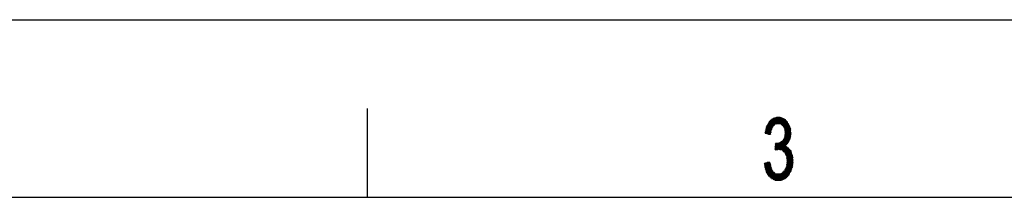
# Model space of a CAD drawing. Header units: millimetres. Extents: x 773 to 1664, y 340 to 970.
# Tile 17 of 60: x 1022 to 1188, y 940 to 970. Entities that reach past the tile are written whole.
import ezdxf

# ---------------------------------------------------------------- set-up
doc = ezdxf.new("R2010")
doc.units = ezdxf.units.MM
doc.header["$LTSCALE"] = 46.2
doc.layers.get('0').update_dxf_attribs({"linetype": 'CONTINUOUS'})
doc.layers.add('1', color=7, linetype='CONTINUOUS')

msp = doc.modelspace()

# ---------------------------------------------------------------- linework, layer by layer
at = {"linetype": 'Continuous'}
msp.add_line((772.801, 970.328), (1663.801, 970.328), dxfattribs=at)
at = {"layer": '1', "linetype": 'Continuous'}
for p, q in [((1080.301, 955.328), (1080.301, 940.328)), ((1148.968, 953.706), (1147.493, 951.152)), ((1147.553, 951.409), (1148.844, 953.644)), ((1147.568, 951.13), (1149.069, 953.729)), ((1148.677, 953.508), (1147.614, 951.667)), ((1149.17, 953.752), (1147.645, 951.11)), ((1147.675, 951.924), (1148.511, 953.372)), ((1147.722, 951.091), (1149.271, 953.774)), ((1148.344, 953.236), (1147.735, 952.181)), ((1149.372, 953.797), (1147.798, 951.071)), ((1147.875, 951.052), (1149.473, 953.819)), ((1149.574, 953.842), (1147.952, 951.032)), ((1148.571, 951.774), (1148.012, 952.742)), ((1149.452, 952.744), (1148.014, 952.744)), ((1148.029, 951.013), (1149.675, 953.864)), ((1148.055, 952.819), (1148.611, 951.857)), ((1148.056, 952.821), (1151.397, 952.821)), ((1151.354, 952.897), (1148.099, 952.897)), ((1148.651, 951.939), (1148.099, 952.896)), ((1148.142, 952.973), (1148.692, 952.022)), ((1148.142, 952.973), (1151.31, 952.973)), ((1151.266, 953.049), (1148.185, 953.049)), ((1148.732, 952.105), (1148.186, 953.051)), ((1148.228, 953.125), (1151.195, 953.125)), ((1148.229, 953.128), (1148.772, 952.187)), ((1148.813, 952.27), (1148.283, 953.186)), ((1151.117, 953.202), (1148.302, 953.202)), ((1148.343, 953.235), (1148.856, 952.347)), ((1148.395, 953.278), (1151.038, 953.278)), ((1148.914, 952.399), (1148.403, 953.284)), ((1148.463, 953.333), (1148.972, 952.451)), ((1150.96, 953.354), (1148.489, 953.354)), ((1149.03, 952.503), (1148.523, 953.382)), ((1148.582, 953.431), (1149.088, 952.555)), ((1148.582, 953.43), (1150.881, 953.43)), ((1149.146, 952.607), (1148.642, 953.479)), ((1150.796, 953.506), (1148.675, 953.506)), ((1148.702, 953.528), (1149.204, 952.659)), ((1149.268, 952.699), (1148.762, 953.577)), ((1148.769, 953.583), (1150.651, 953.583)), ((1148.822, 953.626), (1149.346, 952.718)), ((1150.506, 953.659), (1148.862, 953.659)), ((1149.423, 952.737), (1148.881, 953.675)), ((1149.761, 953.861), (1148.92, 952.405)), ((1148.953, 953.703), (1149.5, 952.756)), ((1149.577, 952.775), (1149.031, 953.721)), ((1149.096, 953.735), (1150.362, 953.735)), ((1149.103, 952.569), (1149.842, 953.848)), ((1149.109, 953.738), (1149.654, 952.794)), ((1149.734, 952.808), (1149.187, 953.755)), ((1149.265, 953.773), (1149.836, 952.784)), ((1149.922, 953.835), (1149.266, 952.699)), ((1149.938, 952.759), (1149.343, 953.79)), ((1149.368, 952.724), (1150.003, 953.822)), ((1149.421, 953.808), (1150.04, 952.734)), ((1150.072, 953.811), (1149.437, 953.811)), ((1150.083, 953.81), (1149.471, 952.749)), ((1150.143, 952.71), (1149.499, 953.825)), ((1149.573, 952.774), (1150.164, 953.797)), ((1149.577, 953.842), (1150.276, 952.63)), ((1150.461, 952.463), (1149.655, 953.86)), ((1150.244, 953.784), (1149.676, 952.799)), ((1149.74, 953.865), (1151.753, 950.378)), ((1149.765, 952.801), (1150.318, 953.758)), ((1151.785, 950.475), (1149.837, 953.849)), ((1150.385, 953.723), (1149.842, 952.782)), ((1149.919, 952.763), (1150.453, 953.687)), ((1149.934, 953.834), (1151.801, 950.6)), ((1150.52, 953.652), (1149.996, 952.745)), ((1151.441, 952.744), (1149.998, 952.744)), ((1151.814, 950.73), (1150.031, 953.818)), ((1150.074, 952.726), (1150.587, 953.616)), ((1150.128, 953.802), (1151.826, 950.86)), ((1150.655, 953.581), (1150.151, 952.708)), ((1150.222, 952.679), (1150.722, 953.545)), ((1151.839, 950.991), (1150.225, 953.787)), ((1150.79, 953.51), (1150.28, 952.627)), ((1150.334, 953.75), (1151.852, 951.121)), ((1150.338, 952.574), (1150.85, 953.461)), ((1150.906, 953.406), (1150.396, 952.522)), ((1150.453, 952.47), (1150.963, 953.351)), ((1151.839, 951.295), (1150.461, 953.683)), ((1151.019, 953.297), (1150.511, 952.417)), ((1150.569, 952.365), (1151.075, 953.242)), ((1150.587, 953.616), (1151.821, 951.479)), ((1151.132, 953.187), (1150.615, 952.293)), ((1150.655, 952.21), (1151.188, 953.132)), ((1151.244, 953.078), (1150.695, 952.126)), ((1151.804, 951.662), (1150.714, 953.55)), ((1150.735, 952.043), (1151.291, 953.006)), ((1151.335, 952.93), (1150.775, 951.96)), ((1150.815, 951.876), (1151.379, 952.853)), ((1151.423, 952.777), (1150.847, 951.78)), ((1150.857, 953.454), (1151.783, 951.851)), ((1150.864, 951.656), (1151.466, 952.7)), ((1151.681, 952.179), (1151.057, 953.259)), ((1147.529, 951.14), (1147.501, 951.188)), ((1148.454, 951.22), (1147.509, 951.22)), ((1147.512, 951.144), (1148.439, 951.144)), ((1147.527, 951.296), (1147.632, 951.113)), ((1147.527, 951.296), (1148.469, 951.296)), ((1148.484, 951.373), (1147.545, 951.373)), ((1147.735, 951.087), (1147.552, 951.404)), ((1147.563, 951.449), (1148.499, 951.449)), ((1147.578, 951.512), (1147.838, 951.061)), ((1148.514, 951.525), (1147.581, 951.525)), ((1147.599, 951.601), (1148.529, 951.601)), ((1147.941, 951.035), (1147.603, 951.621)), ((1148.544, 951.677), (1147.617, 951.677)), ((1147.629, 951.729), (1148.045, 951.009)), ((1147.635, 951.754), (1148.561, 951.754)), ((1148.598, 951.83), (1147.652, 951.83)), ((1148.148, 950.983), (1147.654, 951.837)), ((1147.67, 951.906), (1148.635, 951.906)), ((1147.68, 951.945), (1148.251, 950.956)), ((1148.672, 951.982), (1147.688, 951.982)), ((1148.354, 950.93), (1147.705, 952.054)), ((1147.706, 952.058), (1148.709, 952.058)), ((1148.747, 952.135), (1147.724, 952.135)), ((1147.731, 952.162), (1148.408, 950.989)), ((1147.742, 952.211), (1148.784, 952.211)), ((1148.43, 951.102), (1147.756, 952.27)), ((1148.821, 952.287), (1147.76, 952.287)), ((1147.795, 952.356), (1148.453, 951.216)), ((1147.799, 952.363), (1148.874, 952.363)), ((1148.424, 951.068), (1147.812, 951.068)), ((1148.475, 951.33), (1147.838, 952.433)), ((1148.959, 952.439), (1147.842, 952.439)), ((1147.882, 952.51), (1148.498, 951.443)), ((1147.885, 952.516), (1149.044, 952.516)), ((1148.52, 951.557), (1147.925, 952.587)), ((1149.129, 952.592), (1147.928, 952.592)), ((1147.969, 952.664), (1148.542, 951.671)), ((1147.971, 952.668), (1149.213, 952.668)), ((1148.651, 951.938), (1148.105, 950.993)), ((1148.182, 950.974), (1148.521, 951.561)), ((1148.475, 951.329), (1148.259, 950.954)), ((1148.335, 950.935), (1148.43, 951.098)), ((1149.696, 948.414), (1151.747, 951.967)), ((1151.777, 951.867), (1149.797, 948.437)), ((1149.879, 948.426), (1151.795, 951.746)), ((1151.808, 951.615), (1149.956, 948.407)), ((1150.032, 948.387), (1151.821, 951.485)), ((1151.833, 951.355), (1150.109, 948.368)), ((1150.186, 948.349), (1151.846, 951.224)), ((1150.235, 952.668), (1151.485, 952.668)), ((1151.847, 951.074), (1150.263, 948.329)), ((1151.528, 952.592), (1150.319, 952.592)), ((1150.403, 952.516), (1151.572, 952.516)), ((1151.601, 952.439), (1150.487, 952.439)), ((1150.571, 952.363), (1151.624, 952.363)), ((1151.648, 952.287), (1150.618, 952.287)), ((1150.655, 952.211), (1151.671, 952.211)), ((1151.695, 952.135), (1150.691, 952.135)), ((1150.728, 952.058), (1151.718, 952.058)), ((1151.742, 951.982), (1150.764, 951.982)), ((1150.801, 951.906), (1151.765, 951.906)), ((1151.716, 952.066), (1150.832, 950.535)), ((1151.787, 951.83), (1150.837, 951.83)), ((1151.721, 950.28), (1150.845, 951.797)), ((1150.851, 951.754), (1151.795, 951.754)), ((1151.802, 951.677), (1150.861, 951.677)), ((1150.863, 950.74), (1151.685, 952.165)), ((1150.871, 951.601), (1151.69, 950.183)), ((1150.871, 951.601), (1151.809, 951.601)), ((1151.51, 952.623), (1150.88, 951.532)), ((1151.817, 951.525), (1150.881, 951.525)), ((1150.89, 951.449), (1151.824, 951.449)), ((1151.655, 952.264), (1150.893, 950.945)), ((1150.896, 951.407), (1151.554, 952.547)), ((1151.658, 950.085), (1150.896, 951.404)), ((1151.832, 951.373), (1150.9, 951.373)), ((1150.91, 951.296), (1151.839, 951.296)), ((1151.847, 951.068), (1150.911, 951.068)), ((1151.593, 952.463), (1150.912, 951.283)), ((1151.592, 949.894), (1150.912, 951.072)), ((1151.846, 951.22), (1150.92, 951.22)), ((1150.922, 951.208), (1151.626, 949.988)), ((1150.923, 951.144), (1151.854, 951.144)), ((1150.924, 951.15), (1151.624, 952.364)), ((1148.113, 950.991), (1148.409, 950.991)), ((1149.886, 949.506), (1149.19, 948.3)), ((1149.196, 948.464), (1149.787, 949.486)), ((1149.688, 949.467), (1149.212, 948.644)), ((1149.228, 948.824), (1149.588, 949.447)), ((1149.489, 949.428), (1149.244, 949.004)), ((1149.26, 949.184), (1149.396, 949.419)), ((1149.313, 949.427), (1149.276, 949.364)), ((1151.269, 949.391), (1149.279, 949.391)), ((1149.291, 948.323), (1149.99, 949.533)), ((1149.31, 949.427), (1149.889, 948.424)), ((1150.132, 949.626), (1149.392, 948.346)), ((1149.992, 948.398), (1149.403, 949.418)), ((1149.486, 949.427), (1150.095, 948.372)), ((1149.493, 948.369), (1150.273, 949.719)), ((1150.198, 948.345), (1149.565, 949.443)), ((1150.415, 949.813), (1149.595, 948.391)), ((1149.644, 949.458), (1150.301, 948.319)), ((1149.69, 949.467), (1151.323, 949.467)), ((1150.417, 948.271), (1149.723, 949.474)), ((1149.802, 949.489), (1150.61, 948.089)), ((1150.804, 947.907), (1149.881, 949.505)), ((1149.96, 949.52), (1152.152, 945.724)), ((1151.371, 949.543), (1150.006, 949.543)), ((1152.164, 945.856), (1150.027, 949.557)), ((1150.09, 949.599), (1152.175, 945.988)), ((1150.122, 949.62), (1151.419, 949.62)), ((1152.187, 946.12), (1150.154, 949.641)), ((1150.218, 949.683), (1152.199, 946.252)), ((1151.467, 949.696), (1150.238, 949.696)), ((1152.211, 946.384), (1150.282, 949.725)), ((1150.339, 948.31), (1151.829, 950.89)), ((1150.346, 949.767), (1152.203, 946.549)), ((1150.354, 949.772), (1151.516, 949.772)), ((1151.811, 950.707), (1150.409, 948.278)), ((1150.859, 949.03), (1150.409, 949.809)), ((1151.564, 949.848), (1150.467, 949.848)), ((1150.471, 949.854), (1150.917, 949.081)), ((1150.515, 949.924), (1151.605, 949.924)), ((1150.976, 949.133), (1150.517, 949.927)), ((1150.563, 950), (1151.034, 949.184)), ((1151.63, 950.001), (1150.564, 950.001)), ((1151.092, 949.235), (1150.609, 950.073)), ((1150.612, 950.077), (1151.655, 950.077)), ((1150.655, 950.145), (1151.151, 949.287)), ((1151.68, 950.153), (1150.66, 950.153)), ((1151.209, 949.338), (1150.701, 950.218)), ((1150.708, 950.229), (1151.705, 950.229)), ((1150.747, 950.291), (1151.268, 949.389)), ((1151.729, 950.306), (1150.757, 950.306)), ((1151.316, 949.457), (1150.793, 950.363)), ((1150.805, 950.382), (1151.754, 950.382)), ((1151.779, 950.458), (1150.821, 950.458)), ((1150.822, 950.466), (1151.362, 949.53)), ((1150.832, 950.534), (1151.794, 950.534)), ((1151.408, 949.603), (1150.84, 950.587)), ((1151.802, 950.61), (1150.844, 950.61)), ((1150.855, 950.687), (1151.809, 950.687)), ((1150.858, 950.708), (1151.454, 949.675)), ((1151.817, 950.763), (1150.866, 950.763)), ((1151.5, 949.748), (1150.876, 950.83)), ((1150.877, 950.839), (1151.824, 950.839)), ((1151.832, 950.915), (1150.889, 950.915)), ((1150.894, 950.951), (1151.546, 949.821)), ((1150.9, 950.991), (1151.839, 950.991)), ((1151.006, 949.159), (1151.793, 950.523)), ((1151.696, 950.201), (1151.185, 949.317)), ((1149.296, 948.324), (1149.184, 948.324)), ((1149.191, 948.4), (1149.634, 948.4)), ((1149.192, 948.412), (1149.249, 948.313)), ((1151.579, 948.476), (1149.198, 948.476)), ((1149.204, 948.553), (1151.521, 948.553)), ((1149.327, 948.331), (1149.204, 948.544)), ((1151.462, 948.629), (1149.211, 948.629)), ((1149.215, 948.676), (1149.404, 948.349)), ((1149.218, 948.705), (1151.383, 948.705)), ((1151.249, 948.781), (1149.225, 948.781)), ((1149.482, 948.366), (1149.227, 948.808)), ((1149.231, 948.857), (1151.116, 948.857)), ((1150.983, 948.934), (1149.238, 948.934)), ((1149.239, 948.94), (1149.56, 948.384)), ((1149.245, 949.01), (1150.85, 949.01)), ((1149.638, 948.401), (1149.25, 949.073)), ((1150.923, 949.086), (1149.252, 949.086)), ((1149.258, 949.162), (1151.009, 949.162)), ((1149.262, 949.205), (1149.716, 948.419)), ((1151.096, 949.239), (1149.265, 949.239)), ((1149.272, 949.315), (1151.183, 949.315)), ((1149.794, 948.436), (1149.274, 949.337)), ((1149.982, 948.4), (1151.638, 948.4)), ((1151.697, 948.324), (1150.282, 948.324)), ((1150.442, 948.248), (1151.755, 948.248)), ((1150.466, 948.225), (1150.902, 948.98)), ((1150.968, 948.942), (1150.523, 948.171)), ((1151.814, 948.172), (1150.523, 948.172)), ((1150.58, 948.117), (1151.035, 948.904)), ((1150.603, 948.095), (1151.863, 948.095)), ((1151.101, 948.866), (1150.637, 948.064)), ((1151.89, 948.019), (1150.684, 948.019)), ((1150.694, 948.01), (1151.167, 948.828)), ((1151.233, 948.791), (1150.751, 947.956)), ((1150.765, 947.943), (1151.917, 947.943)), ((1150.808, 947.902), (1151.299, 948.753)), ((1151.944, 947.867), (1150.846, 947.867)), ((1151.365, 948.715), (1150.861, 947.841)), ((1152.186, 946.732), (1150.881, 948.992)), ((1150.884, 947.791), (1151.971, 947.791)), ((1150.9, 947.757), (1151.429, 948.673)), ((1151.998, 947.714), (1150.92, 947.714)), ((1151.479, 948.607), (1150.94, 947.673)), ((1150.979, 947.589), (1151.529, 948.542)), ((1151.012, 948.917), (1152.168, 946.915)), ((1151.58, 948.476), (1151.018, 947.504)), ((1151.058, 947.42), (1151.63, 948.411)), ((1151.68, 948.346), (1151.097, 947.336)), ((1151.136, 947.252), (1151.73, 948.28)), ((1152.15, 947.099), (1151.144, 948.842)), ((1151.781, 948.215), (1151.164, 947.147)), ((1151.179, 947.022), (1151.831, 948.15)), ((1151.872, 948.069), (1151.195, 946.896)), ((1151.211, 946.771), (1151.906, 947.975)), ((1151.939, 947.88), (1151.227, 946.646)), ((1151.242, 946.521), (1151.973, 947.786)), ((1152.006, 947.692), (1151.256, 946.393)), ((1151.275, 948.766), (1152.132, 947.282)), ((1152.043, 947.588), (1151.407, 948.691)), ((1151.736, 948.272), (1151.901, 947.987)), ((1148.356, 946.038), (1147.411, 946.038)), ((1147.418, 945.992), (1147.489, 946.116)), ((1147.588, 946.135), (1147.436, 945.871)), ((1149.09, 943.253), (1147.442, 946.107)), ((1147.454, 945.75), (1147.687, 946.154)), ((1147.786, 946.173), (1147.471, 945.628)), ((1147.477, 946.114), (1148.339, 946.114)), ((1147.489, 945.507), (1147.885, 946.192)), ((1147.984, 946.21), (1147.507, 945.385)), ((1147.521, 946.122), (1149.195, 943.223)), ((1147.527, 945.267), (1148.082, 946.229)), ((1148.181, 946.248), (1147.56, 945.172)), ((1147.592, 945.076), (1148.28, 946.267)), ((1149.292, 943.209), (1147.601, 946.138)), ((1148.323, 946.189), (1147.625, 944.98)), ((1147.658, 944.884), (1148.347, 946.078)), ((1147.68, 946.153), (1149.388, 943.194)), ((1149.485, 943.18), (1147.759, 946.168)), ((1147.839, 946.183), (1149.581, 943.165)), ((1148.322, 946.19), (1147.877, 946.19)), ((1149.677, 943.151), (1147.918, 946.198)), ((1147.997, 946.213), (1148.546, 945.262)), ((1148.462, 945.56), (1148.077, 946.228)), ((1148.156, 946.243), (1148.407, 945.808)), ((1148.352, 946.055), (1148.235, 946.258)), ((1148.277, 946.266), (1148.306, 946.266)), ((1152.156, 947.037), (1149.924, 943.171)), ((1150.021, 943.186), (1152.169, 946.906)), ((1152.181, 946.776), (1150.118, 943.201)), ((1150.214, 943.216), (1152.194, 946.645)), ((1152.207, 946.515), (1150.311, 943.231)), ((1150.408, 943.247), (1152.209, 946.367)), ((1152.193, 946.187), (1150.534, 943.313)), ((1150.889, 944.995), (1152.143, 947.167)), ((1152.14, 945.592), (1150.943, 947.664)), ((1150.956, 947.638), (1152.026, 947.638)), ((1152.053, 947.562), (1150.991, 947.562)), ((1151.027, 947.486), (1152.08, 947.486)), ((1152.107, 947.409), (1151.063, 947.409)), ((1151.098, 947.333), (1152.127, 947.333)), ((1152.135, 947.257), (1151.134, 947.257)), ((1152.131, 947.298), (1151.155, 945.608)), ((1151.159, 947.181), (1152.142, 947.181)), ((1151.166, 947.126), (1152.114, 945.484)), ((1152.15, 947.105), (1151.169, 947.105)), ((1151.179, 947.028), (1152.157, 947.028)), ((1151.181, 945.804), (1152.107, 947.409)), ((1152.164, 946.952), (1151.188, 946.952)), ((1152.084, 945.383), (1151.191, 946.931)), ((1151.198, 946.876), (1152.172, 946.876)), ((1152.074, 947.504), (1151.206, 946)), ((1152.179, 946.8), (1151.207, 946.8)), ((1152.18, 946.038), (1151.211, 946.038)), ((1151.215, 946.736), (1152.054, 945.283)), ((1151.217, 946.724), (1152.186, 946.724)), ((1151.22, 946.114), (1152.187, 946.114)), ((1151.221, 946.117), (1151.934, 944.882)), ((1152.194, 946.647), (1151.226, 946.647)), ((1152.194, 946.19), (1151.23, 946.19)), ((1151.231, 946.197), (1152.04, 947.598)), ((1151.236, 946.571), (1152.201, 946.571)), ((1151.964, 944.982), (1151.237, 946.241)), ((1152.024, 945.183), (1151.24, 946.541)), ((1151.24, 946.266), (1152.2, 946.266)), ((1152.209, 946.495), (1151.246, 946.495)), ((1152.207, 946.342), (1151.25, 946.342)), ((1151.253, 946.366), (1151.994, 945.083)), ((1151.255, 946.419), (1152.214, 946.419)), ((1147.417, 945.999), (1148.965, 943.317)), ((1147.422, 945.961), (1148.373, 945.961)), ((1148.39, 945.885), (1147.434, 945.885)), ((1147.445, 945.809), (1148.407, 945.809)), ((1148.84, 943.381), (1147.447, 945.794)), ((1148.424, 945.733), (1147.456, 945.733)), ((1147.467, 945.657), (1148.441, 945.657)), ((1147.477, 945.59), (1148.715, 943.445)), ((1148.458, 945.58), (1147.478, 945.58)), ((1147.49, 945.504), (1148.475, 945.504)), ((1148.491, 945.428), (1147.501, 945.428)), ((1148.589, 943.512), (1147.507, 945.385)), ((1147.512, 945.352), (1148.508, 945.352)), ((1148.54, 945.276), (1147.524, 945.276)), ((1147.55, 945.199), (1148.577, 945.199)), ((1148.615, 945.123), (1147.576, 945.123)), ((1147.584, 945.099), (1148.384, 943.713)), ((1147.602, 945.047), (1148.653, 945.047)), ((1148.691, 944.971), (1147.628, 944.971)), ((1147.654, 944.894), (1148.729, 944.894)), ((1148.766, 944.818), (1147.68, 944.818)), ((1148.372, 945.968), (1147.69, 944.788)), ((1147.706, 944.742), (1148.804, 944.742)), ((1148.18, 943.915), (1147.711, 944.727)), ((1147.723, 944.692), (1148.396, 945.858)), ((1148.857, 944.666), (1147.732, 944.666)), ((1148.421, 945.748), (1147.756, 944.596)), ((1147.758, 944.59), (1148.945, 944.59)), ((1147.797, 944.516), (1148.445, 945.638)), ((1149.033, 944.513), (1147.798, 944.513)), ((1148.469, 945.528), (1147.842, 944.441)), ((1147.844, 944.437), (1149.121, 944.437)), ((1147.887, 944.367), (1148.494, 945.418)), ((1149.21, 944.361), (1147.89, 944.361)), ((1148.521, 945.313), (1147.932, 944.292)), ((1147.977, 944.218), (1148.562, 945.231)), ((1148.602, 945.149), (1148.022, 944.143)), ((1148.067, 944.068), (1148.643, 945.067)), ((1148.684, 944.985), (1148.112, 943.994)), ((1148.163, 943.931), (1148.724, 944.903)), ((1148.765, 944.821), (1148.219, 943.876)), ((1148.276, 943.821), (1148.806, 944.739)), ((1148.853, 944.669), (1148.332, 943.765)), ((1148.388, 943.71), (1148.912, 944.618)), ((1148.971, 944.568), (1148.444, 943.655)), ((1148.5, 943.599), (1149.029, 944.517)), ((1149.088, 944.466), (1148.556, 943.544)), ((1148.616, 943.496), (1149.147, 944.415)), ((1149.205, 944.365), (1148.684, 943.461)), ((1148.924, 944.608), (1149.768, 943.146)), ((1149.849, 943.159), (1149.1, 944.456)), ((1149.651, 943.155), (1150.377, 944.412)), ((1150.577, 944.607), (1149.732, 943.143)), ((1149.827, 943.156), (1150.778, 944.802)), ((1150.3, 944.358), (1150.816, 943.464)), ((1151.665, 944.361), (1150.31, 944.361)), ((1150.883, 943.5), (1150.364, 944.4)), ((1150.403, 944.437), (1151.708, 944.437)), ((1150.421, 944.454), (1150.951, 943.536)), ((1151.015, 943.577), (1150.477, 944.509)), ((1151.751, 944.513), (1150.481, 944.513)), ((1150.533, 944.564), (1151.07, 943.634)), ((1150.56, 944.59), (1151.795, 944.59)), ((1151.125, 943.691), (1150.59, 944.619)), ((1151.838, 944.666), (1150.638, 944.666)), ((1150.646, 944.674), (1151.18, 943.748)), ((1150.662, 943.381), (1152.177, 946.006)), ((1151.235, 943.805), (1150.702, 944.728)), ((1150.716, 944.742), (1151.881, 944.742)), ((1150.759, 944.783), (1151.29, 943.863)), ((1152.161, 945.826), (1150.789, 943.45)), ((1151.915, 944.818), (1150.795, 944.818)), ((1151.345, 943.92), (1150.815, 944.838)), ((1150.842, 944.894), (1151.937, 944.894)), ((1150.855, 944.922), (1151.4, 943.977)), ((1151.96, 944.971), (1150.878, 944.971)), ((1151.455, 944.034), (1150.894, 945.006)), ((1150.914, 945.047), (1151.983, 945.047)), ((1150.916, 943.518), (1152.145, 945.646)), ((1150.934, 945.09), (1151.51, 944.091)), ((1152.006, 945.123), (1150.949, 945.123)), ((1151.555, 944.167), (1150.973, 945.174)), ((1150.985, 945.199), (1152.029, 945.199)), ((1151.013, 945.258), (1151.598, 944.244)), ((1152.052, 945.276), (1151.021, 945.276)), ((1151.642, 944.321), (1151.052, 945.342)), ((1151.057, 945.352), (1152.075, 945.352)), ((1152.088, 945.394), (1151.073, 943.637)), ((1152.098, 945.428), (1151.092, 945.428)), ((1151.092, 945.426), (1151.686, 944.397)), ((1151.128, 945.504), (1152.121, 945.504)), ((1151.729, 944.474), (1151.131, 945.51)), ((1152.139, 945.58), (1151.152, 945.58)), ((1151.157, 945.618), (1151.773, 944.551)), ((1151.162, 945.657), (1152.146, 945.657)), ((1152.153, 945.733), (1151.171, 945.733)), ((1151.817, 944.628), (1151.173, 945.743)), ((1151.181, 945.809), (1152.159, 945.809)), ((1151.189, 945.868), (1151.86, 944.705)), ((1152.166, 945.885), (1151.191, 945.885)), ((1151.201, 945.961), (1152.173, 945.961)), ((1151.904, 944.782), (1151.205, 945.992)), ((1151.293, 943.865), (1151.992, 945.076)), ((1147.936, 944.285), (1149.429, 944.285)), ((1151.578, 944.209), (1147.982, 944.209)), ((1148.028, 944.132), (1151.535, 944.132)), ((1151.476, 944.056), (1148.074, 944.056)), ((1148.12, 943.98), (1151.403, 943.98)), ((1151.33, 943.904), (1148.191, 943.904)), ((1148.269, 943.827), (1151.257, 943.827)), ((1151.183, 943.751), (1148.346, 943.751)), ((1148.423, 943.675), (1151.11, 943.675)), ((1151.037, 943.599), (1148.5, 943.599)), ((1148.578, 943.523), (1150.925, 943.523)), ((1150.783, 943.446), (1148.713, 943.446)), ((1148.752, 943.426), (1149.27, 944.323)), ((1149.347, 944.305), (1148.82, 943.392)), ((1148.861, 943.37), (1150.641, 943.37)), ((1148.888, 943.357), (1149.424, 944.286)), ((1149.501, 944.267), (1148.956, 943.322)), ((1150.499, 943.294), (1149.01, 943.294)), ((1149.023, 943.287), (1149.579, 944.249)), ((1149.656, 944.23), (1149.091, 943.252)), ((1149.165, 943.228), (1149.733, 944.211)), ((1149.231, 943.218), (1150.224, 943.218)), ((1149.833, 944.233), (1149.246, 943.216)), ((1149.263, 944.325), (1149.929, 943.172)), ((1149.327, 943.203), (1149.938, 944.261)), ((1150.01, 943.184), (1149.366, 944.3)), ((1150.042, 944.289), (1149.408, 943.191)), ((1149.468, 944.275), (1150.091, 943.197)), ((1149.489, 943.179), (1150.146, 944.317)), ((1150.25, 944.345), (1149.57, 943.167)), ((1150.171, 943.21), (1149.57, 944.251)), ((1149.673, 944.226), (1150.252, 943.222)), ((1150.333, 943.235), (1149.767, 944.215)), ((1149.843, 944.236), (1150.413, 943.248)), ((1150.48, 943.284), (1149.919, 944.256)), ((1149.995, 944.276), (1150.548, 943.32)), ((1150.026, 944.285), (1151.621, 944.285)), ((1150.615, 943.356), (1150.072, 944.297)), ((1150.148, 944.317), (1150.682, 943.392)), ((1150.749, 943.428), (1150.224, 944.338)), ((802.801, 940.328), (1423.801, 940.328))]:
    msp.add_line(p, q, dxfattribs=at)

doc.saveas('drawing.dxf')
